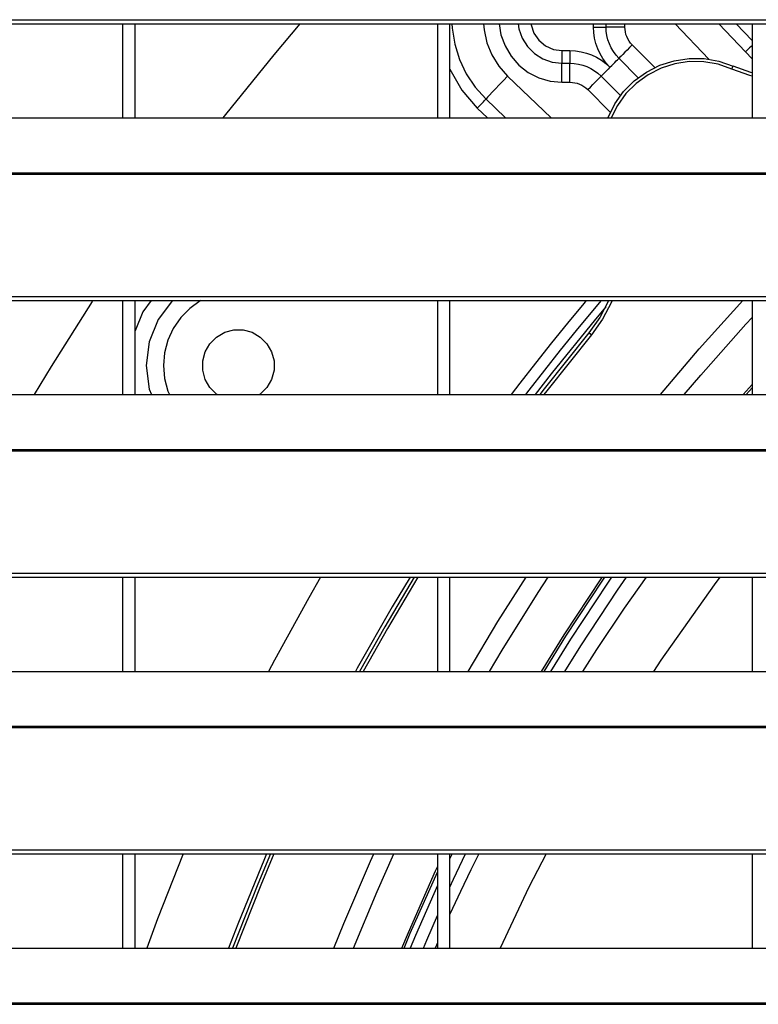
# Model space of a CAD drawing. Header units: millimetres. Extents: x 0 to 39025, y -31299 to 8400.
# Tile 21 of 256: x 6672 to 6790, y -24498 to -24342. Entities that reach past the tile are written whole.
import ezdxf

# ---------------------------------------------------------------- set-up
doc = ezdxf.new("R2010")
doc.units = ezdxf.units.MM

# ---------------------------------------------------------------- blocks, each defined once
blk = doc.blocks.new('*U55')
at = {"lineweight": 25}
for points in [[(7.21, 944.85), (7.21, 944.85), (1142.79, 944.85), (1142.79, 944.85)], [(7.21, 944.2), (7.21, 944.2), (1142.79, 944.2), (1142.79, 944.2)], [(85, 929.23), (85, 929.23), (85, 944.2), (85, 944.2)], [(86.99, 929.23), (86.99, 929.23), (86.99, 944.2), (86.99, 944.2)], [(135, 944.2), (135, 944.2), (135, 929.23), (135, 929.23)], [(137, 929.23), (137, 929.23), (137, 944.2), (137, 944.2)], [(159.79, 943.68), (159.79, 943.68), (159.79, 944.2), (159.79, 944.2)], [(161.8, 943.68), (161.8, 943.68), (161.8, 944.2), (161.8, 944.2)], [(164.8, 943.68), (164.8, 943.68), (164.8, 944.2), (164.8, 944.2)], [(178.16, 938.56), (178.16, 938.56), (172.81, 944.2), (172.81, 944.2)], [(185, 938.64), (185, 938.64), (179.73, 944.2), (179.73, 944.2)], [(185, 941.56), (185, 941.56), (182.49, 944.2), (182.49, 944.2)], [(185, 944.2), (185, 944.2), (185, 929.23), (185, 929.23)], [(169.55, 937.25), (169.55, 937.25), (165.97, 940.84), (165.97, 940.84)], [(154.8, 939.94), (154.8, 939.94), (156.07, 939.94), (156.07, 939.94)], [(154.8, 937.93), (154.8, 937.93), (156.07, 937.93), (156.07, 937.93)], [(166.91, 935.63), (166.91, 935.63), (163.84, 938.71), (163.84, 938.71)], [(146.16, 935.88), (146.16, 935.88), (153.08, 929.23), (153.08, 929.23)], [(161.02, 935.87), (161.02, 935.87), (164.08, 932.78), (164.08, 932.78)], [(154.8, 934.91), (154.8, 934.91), (156.07, 934.91), (156.07, 934.91)], [(158.9, 933.73), (158.9, 933.73), (162.48, 930.14), (162.48, 930.14)], [(142.71, 932.25), (142.71, 932.25), (145.85, 929.23), (145.85, 929.23)], [(141.34, 930.78), (141.34, 930.78), (142.95, 929.23), (142.95, 929.23)], [(41.99, 929.23), (41.99, 929.23), (224.99, 929.23), (224.99, 929.23)], [(16.21, 920.52), (16.21, 920.52), (1133.33, 920.52), (1133.33, 920.52)], [(16.21, 920.3), (16.21, 920.3), (1133.33, 920.3), (1133.33, 920.3)], [(7.21, 900.87), (7.21, 900.87), (1142.79, 900.87), (1142.79, 900.87)], [(7.21, 900.22), (7.21, 900.22), (1142.79, 900.22), (1142.79, 900.22)], [(85, 885.26), (85, 885.26), (85, 900.22), (85, 900.22)], [(86.99, 885.26), (86.99, 885.26), (86.99, 900.22), (86.99, 900.22)], [(135, 900.22), (135, 900.22), (135, 885.26), (135, 885.26)], [(137, 885.26), (137, 885.26), (137, 900.22), (137, 900.22)], [(185, 900.22), (185, 900.22), (185, 885.26), (185, 885.26)], [(183.6, 885.26), (183.6, 885.26), (185, 886.86), (185, 886.86)], [(184.05, 885.26), (184.05, 885.26), (185, 886.34), (185, 886.34)], [(41.99, 885.26), (41.99, 885.26), (224.99, 885.26), (224.99, 885.26)], [(16.21, 876.55), (16.21, 876.55), (1133.33, 876.55), (1133.33, 876.55)], [(16.21, 876.33), (16.21, 876.33), (1133.33, 876.33), (1133.33, 876.33)], [(7.21, 856.9), (7.21, 856.9), (1142.79, 856.9), (1142.79, 856.9)], [(7.21, 856.24), (7.21, 856.24), (1142.79, 856.24), (1142.79, 856.24)], [(85, 841.29), (85, 841.29), (85, 856.24), (85, 856.24)], [(86.99, 841.29), (86.99, 841.29), (86.99, 856.24), (86.99, 856.24)], [(135, 856.24), (135, 856.24), (135, 841.29), (135, 841.29)], [(137, 841.29), (137, 841.29), (137, 856.24), (137, 856.24)], [(185, 856.24), (185, 856.24), (185, 841.29), (185, 841.29)], [(41.99, 841.29), (41.99, 841.29), (224.99, 841.29), (224.99, 841.29)], [(16.21, 832.57), (16.21, 832.57), (1133.33, 832.57), (1133.33, 832.57)], [(16.21, 832.35), (16.21, 832.35), (1133.33, 832.35), (1133.33, 832.35)], [(7.21, 812.93), (7.21, 812.93), (1142.79, 812.93), (1142.79, 812.93)], [(7.21, 812.27), (7.21, 812.27), (1142.79, 812.27), (1142.79, 812.27)], [(85, 797.31), (85, 797.31), (85, 812.27), (85, 812.27)], [(86.99, 797.31), (86.99, 797.31), (86.99, 812.27), (86.99, 812.27)], [(135, 812.27), (135, 812.27), (135, 797.31), (135, 797.31)], [(137, 797.31), (137, 797.31), (137, 812.27), (137, 812.27)], [(137.33, 812.27), (137.33, 812.27), (137, 811.57), (137, 811.57)], [(185, 812.27), (185, 812.27), (185, 797.31), (185, 797.31)], [(135, 798.16), (135, 798.16), (134.64, 797.31), (134.64, 797.31)], [(41.99, 797.31), (41.99, 797.31), (224.99, 797.31), (224.99, 797.31)], [(16.21, 788.6), (16.21, 788.6), (1133.33, 788.6), (1133.33, 788.6)], [(16.21, 788.38), (16.21, 788.38), (1133.33, 788.38), (1133.33, 788.38)]]:
    blk.add_open_spline(points, degree=3, dxfattribs=at)
for points, knots in [([(113.16, 944.2), (113.16, 944.2), (109, 939.28), (109, 939.28), (109, 939.28), (101.35, 929.8), (101.35, 929.8), (101.35, 929.8), (100.91, 929.23), (100.91, 929.23)], [0, 0, 0, 0, 1, 1, 1, 2, 2, 2, 3, 3, 3, 3]), ([(137.32, 944.2), (137.32, 944.2), (137.36, 943.49), (137.36, 943.49), (137.36, 943.49), (137.75, 940.98), (137.75, 940.98), (137.75, 940.98), (138.51, 938.54), (138.51, 938.54), (138.51, 938.54), (139.6, 936.25), (139.6, 936.25), (139.6, 936.25), (141.01, 934.13), (141.01, 934.13), (141.01, 934.13), (142.71, 932.25), (142.71, 932.25)], [0, 0, 0, 0, 1, 1, 1, 2, 2, 2, 3, 3, 3, 4, 4, 4, 5, 5, 5, 6, 6, 6, 6]), ([(142.32, 944.2), (142.32, 944.2), (142.42, 943.24), (142.42, 943.24), (142.42, 943.24), (142.88, 941.19), (142.88, 941.19), (142.88, 941.19), (143.67, 939.24), (143.67, 939.24), (143.67, 939.24), (144.77, 937.45), (144.77, 937.45), (144.77, 937.45), (146.16, 935.88), (146.16, 935.88)], [0, 0, 0, 0, 1, 1, 1, 2, 2, 2, 3, 3, 3, 4, 4, 4, 5, 5, 5, 5]), ([(144.83, 944.2), (144.83, 944.2), (145.11, 942.46), (145.11, 942.46), (145.11, 942.46), (145.75, 940.68), (145.75, 940.68), (145.75, 940.68), (146.71, 939.05), (146.71, 939.05), (146.71, 939.05), (147.95, 937.64), (147.95, 937.64), (147.95, 937.64), (149.44, 936.48), (149.44, 936.48), (149.44, 936.48), (151.12, 935.62), (151.12, 935.62), (151.12, 935.62), (152.92, 935.09), (152.92, 935.09), (152.92, 935.09), (154.8, 934.91), (154.8, 934.91)], [0, 0, 0, 0, 1, 1, 1, 2, 2, 2, 3, 3, 3, 4, 4, 4, 5, 5, 5, 6, 6, 6, 7, 7, 7, 8, 8, 8, 8]), ([(147.84, 944.2), (147.84, 944.2), (147.97, 943.4), (147.97, 943.4), (147.97, 943.4), (148.49, 941.91), (148.49, 941.91), (148.49, 941.91), (149.32, 940.58), (149.32, 940.58), (149.32, 940.58), (150.43, 939.46), (150.43, 939.46), (150.43, 939.46), (151.76, 938.62), (151.76, 938.62), (151.76, 938.62), (153.24, 938.1), (153.24, 938.1), (153.24, 938.1), (154.8, 937.93), (154.8, 937.93)], [0, 0, 0, 0, 1, 1, 1, 2, 2, 2, 3, 3, 3, 4, 4, 4, 5, 5, 5, 6, 6, 6, 7, 7, 7, 7]), ([(149.85, 944.2), (149.85, 944.2), (149.88, 944.04), (149.88, 944.04), (149.88, 944.04), (150.32, 942.72), (150.32, 942.72), (150.32, 942.72), (151.1, 941.58), (151.1, 941.58), (151.1, 941.58), (152.17, 940.69), (152.17, 940.69), (152.17, 940.69), (153.43, 940.13), (153.43, 940.13), (153.43, 940.13), (154.8, 939.94), (154.8, 939.94)], [0, 0, 0, 0, 1, 1, 1, 2, 2, 2, 3, 3, 3, 4, 4, 4, 5, 5, 5, 6, 6, 6, 6]), ([(162.43, 937.29), (162.43, 937.29), (161.84, 937.95), (161.84, 937.95), (161.84, 937.95), (161.31, 938.66), (161.31, 938.66), (161.31, 938.66), (160.86, 939.42), (160.86, 939.42), (160.86, 939.42), (160.49, 940.22), (160.49, 940.22), (160.49, 940.22), (160.18, 941.06), (160.18, 941.06), (160.18, 941.06), (159.97, 941.92), (159.97, 941.92), (159.97, 941.92), (159.84, 942.8), (159.84, 942.8), (159.84, 942.8), (159.79, 943.68), (159.79, 943.68)], [0, 0, 0, 0, 1, 1, 1, 2, 2, 2, 3, 3, 3, 4, 4, 4, 5, 5, 5, 6, 6, 6, 7, 7, 7, 8, 8, 8, 8]), ([(159.79, 943.68), (159.79, 943.68), (160.19, 943.68), (160.19, 943.68), (160.19, 943.68), (160.56, 943.68), (160.56, 943.68), (160.56, 943.68), (160.91, 943.68), (160.91, 943.68), (160.91, 943.68), (161.21, 943.68), (161.21, 943.68), (161.21, 943.68), (161.46, 943.68), (161.46, 943.68), (161.46, 943.68), (161.64, 943.68), (161.64, 943.68), (161.64, 943.68), (161.76, 943.68), (161.76, 943.68), (161.76, 943.68), (161.8, 943.68), (161.8, 943.68)], [0, 0, 0, 0, 1, 1, 1, 2, 2, 2, 3, 3, 3, 4, 4, 4, 5, 5, 5, 6, 6, 6, 7, 7, 7, 8, 8, 8, 8]), ([(163.84, 938.71), (163.84, 938.71), (163.39, 939.22), (163.39, 939.22), (163.39, 939.22), (162.98, 939.78), (162.98, 939.78), (162.98, 939.78), (162.62, 940.37), (162.62, 940.37), (162.62, 940.37), (162.33, 940.99), (162.33, 940.99), (162.33, 940.99), (162.1, 941.64), (162.1, 941.64), (162.1, 941.64), (161.93, 942.31), (161.93, 942.31), (161.93, 942.31), (161.83, 943), (161.83, 943), (161.83, 943), (161.8, 943.68), (161.8, 943.68)], [0, 0, 0, 0, 1, 1, 1, 2, 2, 2, 3, 3, 3, 4, 4, 4, 5, 5, 5, 6, 6, 6, 7, 7, 7, 8, 8, 8, 8]), ([(164.8, 943.68), (164.8, 943.68), (164.21, 943.68), (164.21, 943.68), (164.21, 943.68), (163.65, 943.68), (163.65, 943.68), (163.65, 943.68), (163.13, 943.68), (163.13, 943.68), (163.13, 943.68), (162.67, 943.68), (162.67, 943.68), (162.67, 943.68), (162.31, 943.68), (162.31, 943.68), (162.31, 943.68), (162.02, 943.68), (162.02, 943.68), (162.02, 943.68), (161.85, 943.68), (161.85, 943.68), (161.85, 943.68), (161.8, 943.68), (161.8, 943.68)], [0, 0, 0, 0, 1, 1, 1, 2, 2, 2, 3, 3, 3, 4, 4, 4, 5, 5, 5, 6, 6, 6, 7, 7, 7, 8, 8, 8, 8]), ([(165.97, 940.84), (165.97, 940.84), (165.71, 941.13), (165.71, 941.13), (165.71, 941.13), (165.47, 941.45), (165.47, 941.45), (165.47, 941.45), (165.27, 941.79), (165.27, 941.79), (165.27, 941.79), (165.1, 942.15), (165.1, 942.15), (165.1, 942.15), (164.97, 942.51), (164.97, 942.51), (164.97, 942.51), (164.87, 942.9), (164.87, 942.9), (164.87, 942.9), (164.82, 943.29), (164.82, 943.29), (164.82, 943.29), (164.8, 943.68), (164.8, 943.68)], [0, 0, 0, 0, 1, 1, 1, 2, 2, 2, 3, 3, 3, 4, 4, 4, 5, 5, 5, 6, 6, 6, 7, 7, 7, 8, 8, 8, 8]), ([(165.97, 940.84), (165.97, 940.84), (165.55, 940.43), (165.55, 940.43), (165.55, 940.43), (165.16, 940.02), (165.16, 940.02), (165.16, 940.02), (164.79, 939.66), (164.79, 939.66), (164.79, 939.66), (164.47, 939.34), (164.47, 939.34), (164.47, 939.34), (164.2, 939.07), (164.2, 939.07), (164.2, 939.07), (164.01, 938.87), (164.01, 938.87), (164.01, 938.87), (163.89, 938.75), (163.89, 938.75), (163.89, 938.75), (163.84, 938.71), (163.84, 938.71)], [0, 0, 0, 0, 1, 1, 1, 2, 2, 2, 3, 3, 3, 4, 4, 4, 5, 5, 5, 6, 6, 6, 7, 7, 7, 8, 8, 8, 8]), ([(185, 940.71), (185, 940.71), (184.88, 940.61), (184.88, 940.61), (184.88, 940.61), (184.62, 940.36), (184.62, 940.36), (184.62, 940.36), (184.39, 940.14), (184.39, 940.14), (184.39, 940.14), (184.2, 939.95), (184.2, 939.95), (184.2, 939.95), (184.07, 939.83), (184.07, 939.83), (184.07, 939.83), (183.97, 939.73), (183.97, 939.73)], [0, 0, 0, 0, 1, 1, 1, 2, 2, 2, 3, 3, 3, 4, 4, 4, 5, 5, 5, 6, 6, 6, 6]), ([(154.8, 939.94), (154.8, 939.94), (154.8, 939.54), (154.8, 939.54), (154.8, 939.54), (154.8, 939.17), (154.8, 939.17), (154.8, 939.17), (154.8, 938.82), (154.8, 938.82), (154.8, 938.82), (154.8, 938.51), (154.8, 938.51), (154.8, 938.51), (154.8, 938.27), (154.8, 938.27), (154.8, 938.27), (154.8, 938.08), (154.8, 938.08), (154.8, 938.08), (154.8, 937.97), (154.8, 937.97), (154.8, 937.97), (154.8, 937.93), (154.8, 937.93)], [0, 0, 0, 0, 1, 1, 1, 2, 2, 2, 3, 3, 3, 4, 4, 4, 5, 5, 5, 6, 6, 6, 7, 7, 7, 8, 8, 8, 8]), ([(156.07, 939.94), (156.07, 939.94), (156.95, 939.89), (156.95, 939.89), (156.95, 939.89), (157.83, 939.76), (157.83, 939.76), (157.83, 939.76), (158.68, 939.55), (158.68, 939.55), (158.68, 939.55), (159.51, 939.25), (159.51, 939.25), (159.51, 939.25), (160.31, 938.87), (160.31, 938.87), (160.31, 938.87), (161.07, 938.42), (161.07, 938.42), (161.07, 938.42), (161.78, 937.88), (161.78, 937.88), (161.78, 937.88), (162.43, 937.29), (162.43, 937.29)], [0, 0, 0, 0, 1, 1, 1, 2, 2, 2, 3, 3, 3, 4, 4, 4, 5, 5, 5, 6, 6, 6, 7, 7, 7, 8, 8, 8, 8]), ([(156.07, 939.94), (156.07, 939.94), (156.07, 939.54), (156.07, 939.54), (156.07, 939.54), (156.07, 939.17), (156.07, 939.17), (156.07, 939.17), (156.07, 938.82), (156.07, 938.82), (156.07, 938.82), (156.07, 938.51), (156.07, 938.51), (156.07, 938.51), (156.07, 938.27), (156.07, 938.27), (156.07, 938.27), (156.07, 938.08), (156.07, 938.08), (156.07, 938.08), (156.07, 937.97), (156.07, 937.97), (156.07, 937.97), (156.07, 937.93), (156.07, 937.93)], [0, 0, 0, 0, 1, 1, 1, 2, 2, 2, 3, 3, 3, 4, 4, 4, 5, 5, 5, 6, 6, 6, 7, 7, 7, 8, 8, 8, 8]), ([(154.8, 934.91), (154.8, 934.91), (154.8, 935.5), (154.8, 935.5), (154.8, 935.5), (154.8, 936.07), (154.8, 936.07), (154.8, 936.07), (154.8, 936.59), (154.8, 936.59), (154.8, 936.59), (154.8, 937.05), (154.8, 937.05), (154.8, 937.05), (154.8, 937.42), (154.8, 937.42), (154.8, 937.42), (154.8, 937.7), (154.8, 937.7), (154.8, 937.7), (154.8, 937.87), (154.8, 937.87), (154.8, 937.87), (154.8, 937.93), (154.8, 937.93)], [0, 0, 0, 0, 1, 1, 1, 2, 2, 2, 3, 3, 3, 4, 4, 4, 5, 5, 5, 6, 6, 6, 7, 7, 7, 8, 8, 8, 8]), ([(156.07, 937.93), (156.07, 937.93), (156.75, 937.89), (156.75, 937.89), (156.75, 937.89), (157.44, 937.79), (157.44, 937.79), (157.44, 937.79), (158.1, 937.62), (158.1, 937.62), (158.1, 937.62), (158.75, 937.39), (158.75, 937.39), (158.75, 937.39), (159.37, 937.1), (159.37, 937.1), (159.37, 937.1), (159.96, 936.74), (159.96, 936.74), (159.96, 936.74), (160.51, 936.33), (160.51, 936.33), (160.51, 936.33), (161.02, 935.87), (161.02, 935.87)], [0, 0, 0, 0, 1, 1, 1, 2, 2, 2, 3, 3, 3, 4, 4, 4, 5, 5, 5, 6, 6, 6, 7, 7, 7, 8, 8, 8, 8]), ([(156.07, 934.91), (156.07, 934.91), (156.07, 935.5), (156.07, 935.5), (156.07, 935.5), (156.07, 936.07), (156.07, 936.07), (156.07, 936.07), (156.07, 936.59), (156.07, 936.59), (156.07, 936.59), (156.07, 937.05), (156.07, 937.05), (156.07, 937.05), (156.07, 937.42), (156.07, 937.42), (156.07, 937.42), (156.07, 937.7), (156.07, 937.7), (156.07, 937.7), (156.07, 937.87), (156.07, 937.87), (156.07, 937.87), (156.07, 937.93), (156.07, 937.93)], [0, 0, 0, 0, 1, 1, 1, 2, 2, 2, 3, 3, 3, 4, 4, 4, 5, 5, 5, 6, 6, 6, 7, 7, 7, 8, 8, 8, 8]), ([(162.43, 937.29), (162.43, 937.29), (162.16, 937.01), (162.16, 937.01), (162.16, 937.01), (161.89, 936.74), (161.89, 936.74), (161.89, 936.74), (161.65, 936.5), (161.65, 936.5), (161.65, 936.5), (161.43, 936.28), (161.43, 936.28), (161.43, 936.28), (161.25, 936.1), (161.25, 936.1), (161.25, 936.1), (161.13, 935.98), (161.13, 935.98), (161.13, 935.98), (161.04, 935.89), (161.04, 935.89), (161.04, 935.89), (161.02, 935.87), (161.02, 935.87)], [0, 0, 0, 0, 1, 1, 1, 2, 2, 2, 3, 3, 3, 4, 4, 4, 5, 5, 5, 6, 6, 6, 7, 7, 7, 8, 8, 8, 8]), ([(162.08, 929.23), (162.08, 929.23), (162.12, 929.33), (162.12, 929.33), (162.12, 929.33), (163.19, 931.47), (163.19, 931.47), (163.19, 931.47), (164.59, 933.42), (164.59, 933.42), (164.59, 933.42), (166.29, 935.12), (166.29, 935.12), (166.29, 935.12), (168.22, 936.52), (168.22, 936.52), (168.22, 936.52), (170.35, 937.61), (170.35, 937.61), (170.35, 937.61), (172.63, 938.33), (172.63, 938.33), (172.63, 938.33), (174.99, 938.68), (174.99, 938.68), (174.99, 938.68), (177.38, 938.66), (177.38, 938.66), (177.38, 938.66), (179.73, 938.25), (179.73, 938.25), (179.73, 938.25), (182, 937.47), (182, 937.47)], [0, 0, 0, 0, 1, 1, 1, 2, 2, 2, 3, 3, 3, 4, 4, 4, 5, 5, 5, 6, 6, 6, 7, 7, 7, 8, 8, 8, 9, 9, 9, 10, 10, 10, 11, 11, 11, 11]), ([(162.43, 937.29), (162.43, 937.29), (162.71, 937.56), (162.71, 937.56), (162.71, 937.56), (162.98, 937.83), (162.98, 937.83), (162.98, 937.83), (163.22, 938.07), (163.22, 938.07), (163.22, 938.07), (163.43, 938.29), (163.43, 938.29), (163.43, 938.29), (163.61, 938.47), (163.61, 938.47), (163.61, 938.47), (163.74, 938.6), (163.74, 938.6), (163.74, 938.6), (163.82, 938.68), (163.82, 938.68), (163.82, 938.68), (163.84, 938.71), (163.84, 938.71)], [0, 0, 0, 0, 1, 1, 1, 2, 2, 2, 3, 3, 3, 4, 4, 4, 5, 5, 5, 6, 6, 6, 7, 7, 7, 8, 8, 8, 8]), ([(181.79, 937), (181.79, 937), (179.61, 937.76), (179.61, 937.76), (179.61, 937.76), (177.33, 938.15), (177.33, 938.15), (177.33, 938.15), (175.03, 938.18), (175.03, 938.18), (175.03, 938.18), (172.74, 937.84), (172.74, 937.84), (172.74, 937.84), (170.54, 937.14), (170.54, 937.14), (170.54, 937.14), (168.48, 936.1), (168.48, 936.1), (168.48, 936.1), (166.61, 934.73), (166.61, 934.73), (166.61, 934.73), (164.97, 933.1), (164.97, 933.1), (164.97, 933.1), (163.62, 931.21), (163.62, 931.21), (163.62, 931.21), (162.62, 929.23), (162.62, 929.23)], [0, 0, 0, 0, 1, 1, 1, 2, 2, 2, 3, 3, 3, 4, 4, 4, 5, 5, 5, 6, 6, 6, 7, 7, 7, 8, 8, 8, 9, 9, 9, 10, 10, 10, 10]), ([(181.79, 937), (181.79, 937), (181.84, 937.1), (181.84, 937.1), (181.84, 937.1), (181.87, 937.18), (181.87, 937.18), (181.87, 937.18), (181.91, 937.26), (181.91, 937.26), (181.91, 937.26), (181.93, 937.33), (181.93, 937.33), (181.93, 937.33), (181.96, 937.39), (181.96, 937.39), (181.96, 937.39), (181.98, 937.43), (181.98, 937.43), (181.98, 937.43), (181.99, 937.46), (181.99, 937.46), (181.99, 937.46), (182, 937.47), (182, 937.47)], [0, 0, 0, 0, 1, 1, 1, 2, 2, 2, 3, 3, 3, 4, 4, 4, 5, 5, 5, 6, 6, 6, 7, 7, 7, 8, 8, 8, 8]), ([(185, 936.41), (185, 936.41), (184.8, 936.47), (184.8, 936.47), (184.8, 936.47), (182, 937.47), (182, 937.47)], [0, 0, 0, 0, 1, 1, 1, 2, 2, 2, 2]), ([(137, 937), (137, 937), (138.87, 933.67), (138.87, 933.67), (138.87, 933.67), (141.34, 930.78), (141.34, 930.78)], [0, 0, 0, 0, 1, 1, 1, 2, 2, 2, 2]), ([(146.16, 935.88), (146.16, 935.88), (145.49, 935.17), (145.49, 935.17), (145.49, 935.17), (144.84, 934.49), (144.84, 934.49), (144.84, 934.49), (144.24, 933.86), (144.24, 933.86), (144.24, 933.86), (143.72, 933.31), (143.72, 933.31), (143.72, 933.31), (143.29, 932.86), (143.29, 932.86), (143.29, 932.86), (142.97, 932.52), (142.97, 932.52), (142.97, 932.52), (142.78, 932.31), (142.78, 932.31), (142.78, 932.31), (142.71, 932.25), (142.71, 932.25)], [0, 0, 0, 0, 1, 1, 1, 2, 2, 2, 3, 3, 3, 4, 4, 4, 5, 5, 5, 6, 6, 6, 7, 7, 7, 8, 8, 8, 8]), ([(158.9, 933.73), (158.9, 933.73), (159.31, 934.15), (159.31, 934.15), (159.31, 934.15), (159.71, 934.55), (159.71, 934.55), (159.71, 934.55), (160.08, 934.92), (160.08, 934.92), (160.08, 934.92), (160.4, 935.25), (160.4, 935.25), (160.4, 935.25), (160.66, 935.51), (160.66, 935.51), (160.66, 935.51), (160.86, 935.71), (160.86, 935.71), (160.86, 935.71), (160.98, 935.83), (160.98, 935.83), (160.98, 935.83), (161.02, 935.87), (161.02, 935.87)], [0, 0, 0, 0, 1, 1, 1, 2, 2, 2, 3, 3, 3, 4, 4, 4, 5, 5, 5, 6, 6, 6, 7, 7, 7, 8, 8, 8, 8]), ([(185, 935.89), (185, 935.89), (184.67, 935.98), (184.67, 935.98), (184.67, 935.98), (181.79, 937), (181.79, 937)], [0, 0, 0, 0, 1, 1, 1, 2, 2, 2, 2]), ([(156.07, 934.91), (156.07, 934.91), (156.46, 934.89), (156.46, 934.89), (156.46, 934.89), (156.85, 934.83), (156.85, 934.83), (156.85, 934.83), (157.23, 934.74), (157.23, 934.74), (157.23, 934.74), (157.6, 934.61), (157.6, 934.61), (157.6, 934.61), (157.95, 934.44), (157.95, 934.44), (157.95, 934.44), (158.29, 934.23), (158.29, 934.23), (158.29, 934.23), (158.61, 934), (158.61, 934), (158.61, 934), (158.9, 933.73), (158.9, 933.73)], [0, 0, 0, 0, 1, 1, 1, 2, 2, 2, 3, 3, 3, 4, 4, 4, 5, 5, 5, 6, 6, 6, 7, 7, 7, 8, 8, 8, 8]), ([(141.34, 930.78), (141.34, 930.78), (141.61, 931.06), (141.61, 931.06), (141.61, 931.06), (141.87, 931.33), (141.87, 931.33), (141.87, 931.33), (142.11, 931.59), (142.11, 931.59), (142.11, 931.59), (142.32, 931.81), (142.32, 931.81), (142.32, 931.81), (142.49, 931.99), (142.49, 931.99), (142.49, 931.99), (142.61, 932.12), (142.61, 932.12), (142.61, 932.12), (142.68, 932.21), (142.68, 932.21), (142.68, 932.21), (142.71, 932.25), (142.71, 932.25)], [0, 0, 0, 0, 1, 1, 1, 2, 2, 2, 3, 3, 3, 4, 4, 4, 5, 5, 5, 6, 6, 6, 7, 7, 7, 8, 8, 8, 8]), ([(80.21, 900.22), (80.21, 900.22), (80.12, 900.06), (80.12, 900.06), (80.12, 900.06), (73.63, 889.75), (73.63, 889.75), (73.63, 889.75), (70.94, 885.26), (70.94, 885.26)], [0, 0, 0, 0, 1, 1, 1, 2, 2, 2, 3, 3, 3, 3]), ([(89.52, 900.22), (89.52, 900.22), (88.18, 898.41), (88.18, 898.41), (88.18, 898.41), (86.99, 895.41), (86.99, 895.41)], [0, 0, 0, 0, 1, 1, 1, 2, 2, 2, 2]), ([(92.92, 900.22), (92.92, 900.22), (90.64, 897.19), (90.64, 897.19), (90.64, 897.19), (89.2, 893.67), (89.2, 893.67), (89.2, 893.67), (88.72, 889.9), (88.72, 889.9), (88.72, 889.9), (89.21, 886.13), (89.21, 886.13), (89.21, 886.13), (89.56, 885.26), (89.56, 885.26)], [0, 0, 0, 0, 1, 1, 1, 2, 2, 2, 3, 3, 3, 4, 4, 4, 5, 5, 5, 5]), ([(97.4, 900.22), (97.4, 900.22), (97.31, 900.16), (97.31, 900.16), (97.31, 900.16), (95.65, 898.96), (95.65, 898.96), (95.65, 898.96), (94.21, 897.5), (94.21, 897.5), (94.21, 897.5), (93.04, 895.79), (93.04, 895.79), (93.04, 895.79), (92.18, 893.92), (92.18, 893.92), (92.18, 893.92), (91.66, 891.93), (91.66, 891.93), (91.66, 891.93), (91.48, 889.88), (91.48, 889.88), (91.48, 889.88), (91.66, 887.82), (91.66, 887.82), (91.66, 887.82), (92.18, 885.83), (92.18, 885.83), (92.18, 885.83), (92.41, 885.26), (92.41, 885.26)], [0, 0, 0, 0, 1, 1, 1, 2, 2, 2, 3, 3, 3, 4, 4, 4, 5, 5, 5, 6, 6, 6, 7, 7, 7, 8, 8, 8, 9, 9, 9, 10, 10, 10, 10]), ([(146.79, 885.26), (146.79, 885.26), (148.17, 887.07), (148.17, 887.07), (148.17, 887.07), (150.64, 890.28), (150.64, 890.28), (150.64, 890.28), (153.17, 893.48), (153.17, 893.48), (153.17, 893.48), (155.72, 896.63), (155.72, 896.63), (155.72, 896.63), (158.31, 899.75), (158.31, 899.75), (158.31, 899.75), (158.71, 900.22), (158.71, 900.22)], [0, 0, 0, 0, 1, 1, 1, 2, 2, 2, 3, 3, 3, 4, 4, 4, 5, 5, 5, 6, 6, 6, 6]), ([(149.05, 885.26), (149.05, 885.26), (149.59, 885.97), (149.59, 885.97), (149.59, 885.97), (152.06, 889.17), (152.06, 889.17), (152.06, 889.17), (154.57, 892.34), (154.57, 892.34), (154.57, 892.34), (157.11, 895.48), (157.11, 895.48), (157.11, 895.48), (159.69, 898.59), (159.69, 898.59), (159.69, 898.59), (161.06, 900.22), (161.06, 900.22)], [0, 0, 0, 0, 1, 1, 1, 2, 2, 2, 3, 3, 3, 4, 4, 4, 5, 5, 5, 6, 6, 6, 6]), ([(162.23, 900.22), (162.23, 900.22), (162.21, 900.17), (162.21, 900.17), (162.21, 900.17), (160.82, 897.52), (160.82, 897.52), (160.82, 897.52), (159.08, 895.1), (159.08, 895.1)], [0, 0, 0, 0, 1, 1, 1, 2, 2, 2, 3, 3, 3, 3]), ([(162.77, 900.22), (162.77, 900.22), (162.67, 899.97), (162.67, 899.97), (162.67, 899.97), (161.24, 897.26), (161.24, 897.26), (161.24, 897.26), (159.47, 894.77), (159.47, 894.77)], [0, 0, 0, 0, 1, 1, 1, 2, 2, 2, 3, 3, 3, 3]), ([(170.46, 885.26), (170.46, 885.26), (176.6, 892.52), (176.6, 892.52), (176.6, 892.52), (183.54, 900.22), (183.54, 900.22)], [0, 0, 0, 0, 1, 1, 1, 2, 2, 2, 2]), ([(161.75, 899.21), (161.75, 899.21), (160.13, 897.28), (160.13, 897.28), (160.13, 897.28), (153.08, 888.56), (153.08, 888.56), (153.08, 888.56), (150.53, 885.26), (150.53, 885.26)], [0, 0, 0, 0, 1, 1, 1, 2, 2, 2, 3, 3, 3, 3]), ([(174.22, 885.26), (174.22, 885.26), (176.87, 888.38), (176.87, 888.38), (176.87, 888.38), (184.03, 896.46), (184.03, 896.46), (184.03, 896.46), (185, 897.52), (185, 897.52)], [0, 0, 0, 0, 1, 1, 1, 2, 2, 2, 3, 3, 3, 3]), ([(100.01, 885.26), (100.01, 885.26), (99.91, 885.33), (99.91, 885.33), (99.91, 885.33), (98.86, 886.39), (98.86, 886.39), (98.86, 886.39), (98.11, 887.68), (98.11, 887.68), (98.11, 887.68), (97.73, 889.13), (97.73, 889.13), (97.73, 889.13), (97.73, 890.62), (97.73, 890.62), (97.73, 890.62), (98.11, 892.07), (98.11, 892.07), (98.11, 892.07), (98.86, 893.36), (98.86, 893.36), (98.86, 893.36), (99.91, 894.42), (99.91, 894.42), (99.91, 894.42), (101.2, 895.17), (101.2, 895.17), (101.2, 895.17), (102.64, 895.56), (102.64, 895.56), (102.64, 895.56), (104.13, 895.56), (104.13, 895.56), (104.13, 895.56), (105.57, 895.17), (105.57, 895.17)], [0, 0, 0, 0, 1, 1, 1, 2, 2, 2, 3, 3, 3, 4, 4, 4, 5, 5, 5, 6, 6, 6, 7, 7, 7, 8, 8, 8, 9, 9, 9, 10, 10, 10, 11, 11, 11, 12, 12, 12, 12]), ([(105.57, 895.17), (105.57, 895.17), (106.85, 894.42), (106.85, 894.42), (106.85, 894.42), (107.9, 893.36), (107.9, 893.36), (107.9, 893.36), (108.65, 892.07), (108.65, 892.07), (108.65, 892.07), (109.04, 890.62), (109.04, 890.62), (109.04, 890.62), (109.04, 889.13), (109.04, 889.13), (109.04, 889.13), (108.65, 887.68), (108.65, 887.68), (108.65, 887.68), (107.9, 886.39), (107.9, 886.39), (107.9, 886.39), (106.85, 885.33), (106.85, 885.33), (106.85, 885.33), (106.76, 885.26), (106.76, 885.26)], [0, 0, 0, 0, 1, 1, 1, 2, 2, 2, 3, 3, 3, 4, 4, 4, 5, 5, 5, 6, 6, 6, 7, 7, 7, 8, 8, 8, 9, 9, 9, 9]), ([(159.08, 895.1), (159.08, 895.1), (151.98, 886.19), (151.98, 886.19), (151.98, 886.19), (151.27, 885.26), (151.27, 885.26)], [0, 0, 0, 0, 1, 1, 1, 2, 2, 2, 2]), ([(159.47, 894.77), (159.47, 894.77), (159.39, 894.84), (159.39, 894.84), (159.39, 894.84), (159.32, 894.9), (159.32, 894.9), (159.32, 894.9), (159.25, 894.95), (159.25, 894.95), (159.25, 894.95), (159.19, 895), (159.19, 895), (159.19, 895), (159.15, 895.04), (159.15, 895.04), (159.15, 895.04), (159.11, 895.07), (159.11, 895.07), (159.11, 895.07), (159.09, 895.09), (159.09, 895.09), (159.09, 895.09), (159.08, 895.1), (159.08, 895.1)], [0, 0, 0, 0, 1, 1, 1, 2, 2, 2, 3, 3, 3, 4, 4, 4, 5, 5, 5, 6, 6, 6, 7, 7, 7, 8, 8, 8, 8]), ([(159.47, 894.77), (159.47, 894.77), (152.38, 885.88), (152.38, 885.88), (152.38, 885.88), (151.9, 885.26), (151.9, 885.26)], [0, 0, 0, 0, 1, 1, 1, 2, 2, 2, 2]), ([(116.44, 856.24), (116.44, 856.24), (114.55, 852.96), (114.55, 852.96), (114.55, 852.96), (109.11, 843.08), (109.11, 843.08), (109.11, 843.08), (108.17, 841.29), (108.17, 841.29)], [0, 0, 0, 0, 1, 1, 1, 2, 2, 2, 3, 3, 3, 3]), ([(130.65, 856.24), (130.65, 856.24), (127.8, 851.52), (127.8, 851.52), (127.8, 851.52), (122.25, 841.77), (122.25, 841.77), (122.25, 841.77), (121.98, 841.29), (121.98, 841.29)], [0, 0, 0, 0, 1, 1, 1, 2, 2, 2, 3, 3, 3, 3]), ([(131.33, 856.24), (131.33, 856.24), (126.63, 848.35), (126.63, 848.35), (126.63, 848.35), (122.65, 841.29), (122.65, 841.29)], [0, 0, 0, 0, 1, 1, 1, 2, 2, 2, 2]), ([(131.92, 856.24), (131.92, 856.24), (127.06, 848.1), (127.06, 848.1), (127.06, 848.1), (123.23, 841.29), (123.23, 841.29)], [0, 0, 0, 0, 1, 1, 1, 2, 2, 2, 2]), ([(139.89, 841.29), (139.89, 841.29), (144.63, 849.19), (144.63, 849.19), (144.63, 849.19), (149.12, 856.24), (149.12, 856.24)], [0, 0, 0, 0, 1, 1, 1, 2, 2, 2, 2]), ([(143.26, 841.29), (143.26, 841.29), (145.27, 844.67), (145.27, 844.67), (145.27, 844.67), (151.01, 853.83), (151.01, 853.83), (151.01, 853.83), (152.6, 856.24), (152.6, 856.24)], [0, 0, 0, 0, 1, 1, 1, 2, 2, 2, 3, 3, 3, 3]), ([(151.56, 841.29), (151.56, 841.29), (155.15, 847.07), (155.15, 847.07), (155.15, 847.07), (161.02, 855.99), (161.02, 855.99), (161.02, 855.99), (161.2, 856.24), (161.2, 856.24)], [0, 0, 0, 0, 1, 1, 1, 2, 2, 2, 3, 3, 3, 3]), ([(151.96, 841.29), (151.96, 841.29), (155.43, 846.89), (155.43, 846.89), (155.43, 846.89), (161.3, 855.8), (161.3, 855.8), (161.3, 855.8), (161.61, 856.24), (161.61, 856.24)], [0, 0, 0, 0, 1, 1, 1, 2, 2, 2, 3, 3, 3, 3]), ([(162.69, 856.24), (162.69, 856.24), (162.04, 855.29), (162.04, 855.29), (162.04, 855.29), (156.18, 846.41), (156.18, 846.41), (156.18, 846.41), (153, 841.29), (153, 841.29)], [0, 0, 0, 0, 1, 1, 1, 2, 2, 2, 3, 3, 3, 3]), ([(155.26, 841.29), (155.26, 841.29), (157.81, 845.37), (157.81, 845.37), (157.81, 845.37), (163.63, 854.19), (163.63, 854.19), (163.63, 854.19), (165.04, 856.24), (165.04, 856.24)], [0, 0, 0, 0, 1, 1, 1, 2, 2, 2, 3, 3, 3, 3]), ([(168.18, 856.24), (168.18, 856.24), (164.7, 851.33), (164.7, 851.33), (164.7, 851.33), (160.28, 844.76), (160.28, 844.76), (160.28, 844.76), (158.04, 841.29), (158.04, 841.29)], [0, 0, 0, 0, 1, 1, 1, 2, 2, 2, 3, 3, 3, 3]), ([(179.91, 856.24), (179.91, 856.24), (178.96, 855.02), (178.96, 855.02), (178.96, 855.02), (170.5, 843.09), (170.5, 843.09), (170.5, 843.09), (169.33, 841.29), (169.33, 841.29)], [0, 0, 0, 0, 1, 1, 1, 2, 2, 2, 3, 3, 3, 3]), ([(94.62, 812.27), (94.62, 812.27), (90.54, 801.96), (90.54, 801.96), (90.54, 801.96), (88.83, 797.31), (88.83, 797.31)], [0, 0, 0, 0, 1, 1, 1, 2, 2, 2, 2]), ([(107.84, 812.27), (107.84, 812.27), (107.52, 811.5), (107.52, 811.5), (107.52, 811.5), (103.27, 801.11), (103.27, 801.11), (103.27, 801.11), (101.81, 797.31), (101.81, 797.31)], [0, 0, 0, 0, 1, 1, 1, 2, 2, 2, 3, 3, 3, 3]), ([(108.49, 812.27), (108.49, 812.27), (106.46, 807.48), (106.46, 807.48), (106.46, 807.48), (102.44, 797.31), (102.44, 797.31)], [0, 0, 0, 0, 1, 1, 1, 2, 2, 2, 2]), ([(109.03, 812.27), (109.03, 812.27), (106.92, 807.29), (106.92, 807.29), (106.92, 807.29), (102.97, 797.31), (102.97, 797.31)], [0, 0, 0, 0, 1, 1, 1, 2, 2, 2, 2]), ([(118.53, 797.31), (118.53, 797.31), (120.11, 801.2), (120.11, 801.2), (120.11, 801.2), (124.38, 811.11), (124.38, 811.11), (124.38, 811.11), (124.9, 812.27), (124.9, 812.27)], [0, 0, 0, 0, 1, 1, 1, 2, 2, 2, 3, 3, 3, 3]), ([(121.66, 797.31), (121.66, 797.31), (125.42, 806.31), (125.42, 806.31), (125.42, 806.31), (128.1, 812.27), (128.1, 812.27)], [0, 0, 0, 0, 1, 1, 1, 2, 2, 2, 2]), ([(137, 806.99), (137, 806.99), (137.58, 808.25), (137.58, 808.25), (137.58, 808.25), (139.47, 812.27), (139.47, 812.27)], [0, 0, 0, 0, 1, 1, 1, 2, 2, 2, 2]), ([(141.57, 812.27), (141.57, 812.27), (140.34, 809.77), (140.34, 809.77), (140.34, 809.77), (138.66, 806.28), (138.66, 806.28), (138.66, 806.28), (137, 802.72), (137, 802.72)], [0, 0, 0, 0, 1, 1, 1, 2, 2, 2, 3, 3, 3, 3]), ([(152.27, 812.27), (152.27, 812.27), (149.51, 806.98), (149.51, 806.98), (149.51, 806.98), (144.97, 797.31), (144.97, 797.31)], [0, 0, 0, 0, 1, 1, 1, 2, 2, 2, 2]), ([(129.35, 797.31), (129.35, 797.31), (130.39, 799.81), (130.39, 799.81), (130.39, 799.81), (134.71, 809.58), (134.71, 809.58), (134.71, 809.58), (135, 810.21), (135, 810.21)], [0, 0, 0, 0, 1, 1, 1, 2, 2, 2, 3, 3, 3, 3]), ([(129.72, 797.31), (129.72, 797.31), (130.7, 799.67), (130.7, 799.67), (130.7, 799.67), (135, 809.4), (135, 809.4)], [0, 0, 0, 0, 1, 1, 1, 2, 2, 2, 2]), ([(135, 807.26), (135, 807.26), (131.52, 799.33), (131.52, 799.33), (131.52, 799.33), (130.68, 797.31), (130.68, 797.31)], [0, 0, 0, 0, 1, 1, 1, 2, 2, 2, 2]), ([(132.77, 797.31), (132.77, 797.31), (133.3, 798.57), (133.3, 798.57), (133.3, 798.57), (135, 802.51), (135, 802.51)], [0, 0, 0, 0, 1, 1, 1, 2, 2, 2, 2])]:
    blk.add_open_spline(points, degree=3, knots=knots, dxfattribs=at)

msp = doc.modelspace()

# ---------------------------------------------------------------- block references
at = {"color": 1}
msp.add_blockref('*U55', (6603.64, -25286.44), dxfattribs=at)

doc.saveas('drawing.dxf')
